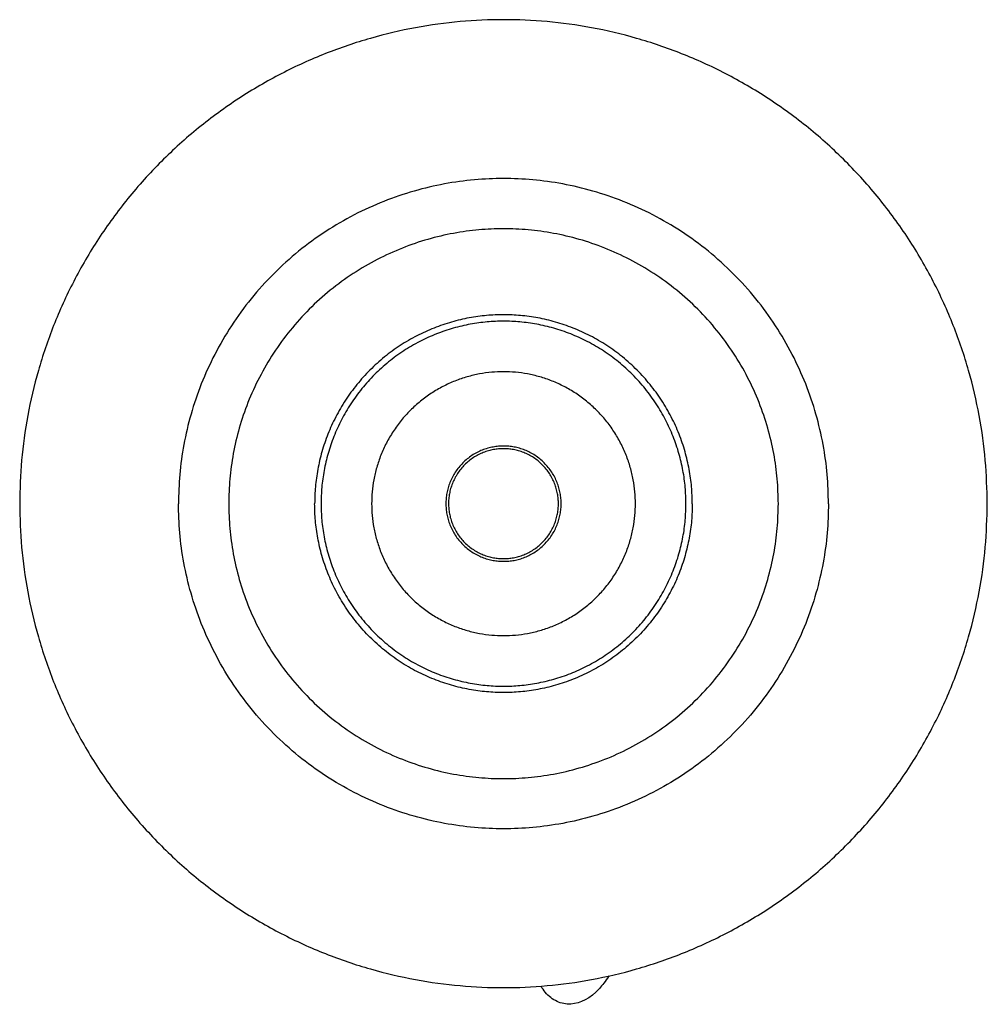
# Model space of a CAD drawing. Header units: centimetres. Extents: x 176 to 739, y 180 to 597.
# Tile 1 of 21: x 324 to 434, y 180 to 292. Entities that reach past the tile are written whole.
import ezdxf

# ---------------------------------------------------------------- set-up
doc = ezdxf.new("R2010")
doc.units = ezdxf.units.CM
doc.layers.add('Make2D$Visibile$Curve', color=18, linetype='Continuous', true_color=0x000000)

msp = doc.modelspace()

# ---------------------------------------------------------------- linework, layer by layer
at = {"layer": 'Make2D$Visibile$Curve', "color": 18, "lineweight": -3, "true_color": 0x000000}
for points, weights, knots in [([(433.72, 236.97), (433.72, 291.97), (378.73, 291.97), (323.73, 291.97), (323.73, 236.97)], [1, 0.707106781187, 1, 0.707106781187, 1], [0, 0, 0, 109.991701, 109.991701, 219.983449, 219.983449, 219.983449]), ([(415.67, 236.97), (415.67, 273.92), (378.73, 273.92), (341.78, 273.92), (341.78, 236.97)], [1, 0.707106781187, 1, 0.707106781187, 1], [0, 0, 0, 1.570796, 1.570796, 3.141593, 3.141593, 3.141593]), ([(409.97, 236.97), (409.97, 268.21), (378.73, 268.21), (347.49, 268.21), (347.49, 236.97)], [1, 0.707106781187, 1, 0.707106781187, 1], [0, 0, 0, 1.570796, 1.570796, 3.141593, 3.141593, 3.141593]), ([(400.19, 236.97), (400.19, 258.44), (378.73, 258.44), (357.26, 258.44), (357.26, 236.97)], [1, 0.707106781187, 1, 0.707106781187, 1], [0, 0, 0, 1.570796, 1.570796, 3.141593, 3.141593, 3.141593]), ([(399.47, 236.97), (399.47, 257.71), (378.73, 257.71), (357.99, 257.71), (357.99, 236.97)], [1, 0.707106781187, 1, 0.707106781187, 1], [0, 0, 0, 1.570796, 1.570796, 3.141593, 3.141593, 3.141593]), ([(378.73, 251.96), (363.74, 251.96), (363.74, 236.97), (363.74, 221.98), (378.73, 221.98)], [1, 0.707106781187, 1, 0.707106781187, 1], [0, 0, 0, 1.570796, 1.570796, 3.141593, 3.141593, 3.141593]), ([(378.73, 221.98), (393.72, 221.98), (393.72, 236.97), (393.72, 251.96), (378.73, 251.96)], [1, 0.707106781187, 1, 0.707106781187, 1], [3.141593, 3.141593, 3.141593, 4.712389, 4.712389, 6.283185, 6.283185, 6.283185]), ([(378.73, 243.52), (372.18, 243.52), (372.18, 236.97), (372.18, 230.42), (378.73, 230.42)], [1, 0.707106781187, 1, 0.707106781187, 1], [0, 0, 0, 1.570796, 1.570796, 3.141593, 3.141593, 3.141593]), ([(378.73, 243.22), (372.48, 243.22), (372.48, 236.97), (372.48, 230.73), (378.73, 230.73)], [1, 0.707106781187, 1, 0.707106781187, 1], [0, 0, 0, 1.570796, 1.570796, 3.141593, 3.141593, 3.141593]), ([(378.73, 230.42), (385.28, 230.42), (385.28, 236.97), (385.28, 243.52), (378.73, 243.52)], [1, 0.707106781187, 1, 0.707106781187, 1], [3.141593, 3.141593, 3.141593, 4.712389, 4.712389, 6.283185, 6.283185, 6.283185]), ([(378.73, 230.73), (384.97, 230.73), (384.97, 236.97), (384.97, 243.22), (378.73, 243.22)], [1, 0.707106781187, 1, 0.707106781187, 1], [3.141593, 3.141593, 3.141593, 4.712389, 4.712389, 6.283185, 6.283185, 6.283185]), ([(323.73, 236.97), (323.73, 181.98), (378.73, 181.98), (433.72, 181.98), (433.72, 236.97)], [1, 0.707106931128, 1, 0.707106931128, 1], [0, 0, 0, 109.991655, 109.991655, 219.983309, 219.983309, 219.983309]), ([(415.67, 236.97), (415.67, 200.03), (378.73, 200.03), (341.78, 200.03), (341.78, 236.97)], [1, 0.707106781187, 1, 0.707106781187, 1], [-6.283185, -6.283185, -6.283185, -4.712389, -4.712389, -3.141593, -3.141593, -3.141593]), ([(347.49, 236.97), (347.49, 205.73), (378.73, 205.73), (409.97, 205.73), (409.97, 236.97)], [1, 0.707106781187, 1, 0.707106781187, 1], [3.141593, 3.141593, 3.141593, 4.712389, 4.712389, 6.283185, 6.283185, 6.283185]), ([(400.19, 236.97), (400.19, 215.51), (378.73, 215.51), (357.26, 215.51), (357.26, 236.97)], [1, 0.707106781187, 1, 0.707106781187, 1], [-6.283185, -6.283185, -6.283185, -4.712389, -4.712389, -3.141593, -3.141593, -3.141593]), ([(357.99, 236.97), (357.99, 216.23), (378.73, 216.23), (399.47, 216.23), (399.47, 236.97)], [1, 0.707106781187, 1, 0.707106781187, 1], [3.141593, 3.141593, 3.141593, 4.712389, 4.712389, 6.283185, 6.283185, 6.283185])]:
    msp.add_rational_spline(points, weights, degree=2, knots=knots, dxfattribs=at)
for points in [[(427.74, 261.92), (427.73, 261.93), (427.73, 261.93), (427.73, 261.94)], [(329.72, 212.01), (329.72, 212.01), (329.72, 212.02), (329.71, 212.03)], [(383.47, 181.46), (383.29, 181.67), (383.14, 181.9), (382.99, 182.14)], [(389.43, 181.66), (389.43, 181.66), (389.43, 181.66), (389.43, 181.66)]]:
    msp.add_open_spline(points, degree=3, dxfattribs=at)
for points, knots in [([(390.69, 183.3), (390.68, 183.28), (390.67, 183.26), (390.32, 182.7), (389.96, 182.24), (389.63, 181.87)], [1.791191, 1.791191, 1.791191, 1.791191, 1.858845, 1.858845, 3.717124, 3.717124, 3.717124, 3.717124]), ([(389.63, 181.87), (388.59, 180.74), (387.47, 180.17), (385.83, 180.08), (385.3, 180.18), (384.32, 180.64), (383.87, 180.99), (383.47, 181.46)], [0, 0, 0, 0, 3.636055, 3.636055, 5.448606, 5.448606, 7.26234, 7.26234, 7.26234, 7.26234])]:
    msp.add_open_spline(points, degree=3, knots=knots, dxfattribs=at)

doc.saveas('drawing.dxf')
